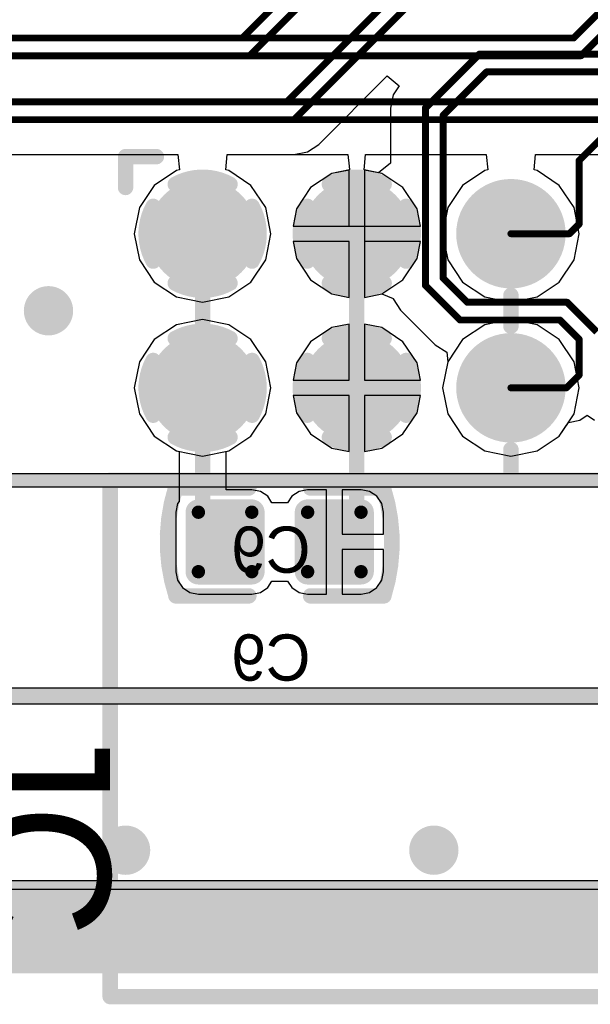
# Model space of a CAD drawing. Header units: millimetres. Extents: x 1.4 to 10.4, y 0 to 10.9.
# Tile 97 of 177: x 6.581 to 6.951, y 1.825 to 2.464. Entities that reach past the tile are written whole.
import ezdxf

# ---------------------------------------------------------------- set-up
doc = ezdxf.new("R2010")
doc.units = ezdxf.units.MM
doc.header["$MEASUREMENT"] = 0
for name, color, linetype in [('BottomLayer', 5, 'Continuous'), ('BottomOverlay', 54, 'Continuous'), ('BottomPaste', 16, 'Continuous'), ('BottomSolder', 6, 'Continuous'), ('DrillDrawing', 1, 'Continuous'), ('DrillGuide', 244, 'Continuous'), ('InternalPlane1', 76, 'Continuous'), ('InternalPlane2', 16, 'Continuous'), ('KeepOutLayer', 6, 'Continuous'), ('Mechanical1', 6, 'Continuous'), ('Mechanical2', 216, 'Continuous'), ('Mechanical32', 56, 'Continuous'), ('MultiLayer', 9, 'Continuous'), ('TopLayer', 1, 'Continuous'), ('TopOverlay', 2, 'Continuous'), ('TopSolder', 216, 'Continuous')]:
    doc.layers.add(name, color=color, linetype=linetype)

msp = doc.modelspace()

# ---------------------------------------------------------------- linework, layer by layer
at = {"layer": 'BottomLayer'}
for p, q in [((6.7753, 2.38296), (6.81972, 2.42737)), ((6.81972, 2.42737), (6.82745, 2.42103)), ((6.82354, 2.41518), (6.82181, 2.4065)), ((6.82745, 2.42103), (6.82354, 2.41518)), ((6.82181, 2.4065), (6.82181, 2.4065)), ((6.82181, 2.4065), (6.82181, 2.37085)), ((6.75926, 2.37631), (6.76794, 2.37804)), ((6.76794, 2.37804), (6.7753, 2.38296)), ((6.32969, 2.37631), (6.68401, 2.37631)), ((6.68401, 2.37631), (6.68499, 2.36636)), ((6.71501, 2.36636), (6.71599, 2.37631)), ((6.71599, 2.37631), (6.75926, 2.37631)), ((6.75926, 2.37631), (6.75926, 2.37631)), ((6.82181, 2.37085), (6.81408, 2.36451)), ((6.68303, 2.36597), (6.66864, 2.35636)), ((6.68499, 2.36636), (6.68303, 2.36597)), ((6.71697, 2.36597), (6.71501, 2.36636)), ((6.73136, 2.35636), (6.71697, 2.36597)), ((6.78381, 2.36409), (6.77008, 2.35492)), ((6.795, 2.36631), (6.78381, 2.36409)), ((6.795, 2.33), (6.795, 2.36631)), ((6.81408, 2.36451), (6.805, 2.36631)), ((6.805, 2.36631), (6.805, 2.325)), ((6.66864, 2.35636), (6.65903, 2.34197)), ((6.74097, 2.34197), (6.73136, 2.35636)), ((6.77008, 2.35492), (6.76091, 2.34119)), ((6.65903, 2.34197), (6.65565, 2.325)), ((6.74435, 2.325), (6.74097, 2.34197)), ((6.76091, 2.34119), (6.75869, 2.33)), ((6.75869, 2.33), (6.795, 2.33)), ((6.65565, 2.325), (6.65903, 2.30803)), ((6.74097, 2.30803), (6.74435, 2.325)), ((6.795, 2.32), (6.75869, 2.32)), ((6.75869, 2.32), (6.76091, 2.30881)), ((6.795, 2.28369), (6.795, 2.32)), ((6.805, 2.325), (6.805, 2.28369)), ((6.65903, 2.30803), (6.66864, 2.29364)), ((6.73136, 2.29364), (6.74097, 2.30803)), ((6.76091, 2.30881), (6.77008, 2.29508)), ((6.66864, 2.29364), (6.68303, 2.28403)), ((6.71697, 2.28403), (6.73136, 2.29364)), ((6.77008, 2.29508), (6.78381, 2.28591)), ((6.68303, 2.28403), (6.7, 2.28065)), ((6.7, 2.28065), (6.71697, 2.28403)), ((6.78381, 2.28591), (6.795, 2.28369)), ((6.805, 2.28369), (6.81619, 2.28591)), ((6.81619, 2.28591), (6.82353, 2.28287)), ((6.82353, 2.28287), (6.82354, 2.28282)), ((6.82354, 2.28282), (6.82846, 2.27546)), ((6.82846, 2.27546), (6.85096, 2.25296)), ((6.7, 2.26935), (6.68303, 2.26597)), ((6.71697, 2.26597), (6.7, 2.26935)), ((6.68303, 2.26597), (6.66864, 2.25636)), ((6.73136, 2.25636), (6.71697, 2.26597)), ((6.78381, 2.26409), (6.77008, 2.25492)), ((6.795, 2.26631), (6.78381, 2.26409)), ((6.795, 2.23), (6.795, 2.26631)), ((6.81619, 2.26409), (6.805, 2.26631)), ((6.805, 2.26631), (6.805, 2.23)), ((6.82992, 2.25492), (6.81619, 2.26409)), ((6.66864, 2.25636), (6.65903, 2.24197)), ((6.74097, 2.24197), (6.73136, 2.25636)), ((6.77008, 2.25492), (6.76091, 2.24119)), ((6.83909, 2.24119), (6.82992, 2.25492)), ((6.85096, 2.25296), (6.85832, 2.24804)), ((6.85832, 2.24804), (6.85832, 2.24804)), ((6.85832, 2.24804), (6.85832, 2.24804)), ((6.85832, 2.24804), (6.85903, 2.24197)), ((6.65903, 2.24197), (6.65565, 2.225)), ((6.74435, 2.225), (6.74097, 2.24197)), ((6.76091, 2.24119), (6.75869, 2.23)), ((6.84131, 2.23), (6.83909, 2.24119)), ((6.85903, 2.24197), (6.85565, 2.225)), ((6.85903, 2.24197), (6.85903, 2.24197)), ((6.85903, 2.24197), (6.85903, 2.24197)), ((6.75869, 2.23), (6.795, 2.23)), ((6.805, 2.23), (6.84131, 2.23)), ((6.65565, 2.225), (6.65903, 2.20803)), ((6.74097, 2.20803), (6.74435, 2.225)), ((6.85565, 2.225), (6.85903, 2.20803)), ((6.795, 2.22), (6.75869, 2.22)), ((6.75869, 2.22), (6.76091, 2.20881)), ((6.795, 2.18369), (6.795, 2.22)), ((6.84131, 2.22), (6.805, 2.22)), ((6.805, 2.22), (6.805, 2.18369)), ((6.83909, 2.20881), (6.84131, 2.22)), ((6.65903, 2.20803), (6.66864, 2.19364)), ((6.73136, 2.19364), (6.74097, 2.20803)), ((6.76091, 2.20881), (6.77008, 2.19508)), ((6.82992, 2.19508), (6.83909, 2.20881)), ((6.85903, 2.20803), (6.86864, 2.19364)), ((6.94468, 2.20404), (6.9495, 2.20726)), ((6.9495, 2.20726), (6.95432, 2.20404)), ((6.93136, 2.19364), (6.93733, 2.20258)), ((6.93733, 2.20258), (6.94468, 2.20404)), ((6.66864, 2.19364), (6.68303, 2.18403)), ((6.71697, 2.18403), (6.73136, 2.19364)), ((6.77008, 2.19508), (6.78381, 2.18591)), ((6.81619, 2.18591), (6.82992, 2.19508)), ((6.86864, 2.19364), (6.88303, 2.18403)), ((6.91697, 2.18403), (6.93136, 2.19364)), ((6.78381, 2.18591), (6.795, 2.18369)), ((6.805, 2.18369), (6.81619, 2.18591)), ((6.68303, 2.18403), (6.68471, 2.18369)), ((6.68471, 2.18369), (6.68471, 2.15132)), ((6.71529, 2.18369), (6.71697, 2.18403)), ((6.71529, 2.1589), (6.71529, 2.18369)), ((6.88303, 2.18403), (6.9, 2.18065)), ((6.9, 2.18065), (6.91697, 2.18403)), ((6.73189, 2.1589), (6.71529, 2.1589)), ((6.73748, 2.15779), (6.73189, 2.1589)), ((6.74222, 2.15462), (6.73748, 2.15779)), ((6.745, 2.15047), (6.74222, 2.15462)), ((6.75778, 2.15462), (6.755, 2.15047)), ((6.76252, 2.15779), (6.75778, 2.15462)), ((6.76811, 2.1589), (6.76252, 2.15779)), ((6.78043, 2.1589), (6.76811, 2.1589)), ((6.78043, 2.125), (6.78043, 2.1589)), ((6.80276, 2.1589), (6.79043, 2.1589)), ((6.79043, 2.1589), (6.79043, 2.13)), ((6.80835, 2.15779), (6.80276, 2.1589)), ((6.81309, 2.15462), (6.80835, 2.15779)), ((6.81626, 2.14988), (6.81309, 2.15462)), ((6.68374, 2.14988), (6.68263, 2.14429)), ((6.68471, 2.15132), (6.68374, 2.14988)), ((6.755, 2.15047), (6.745, 2.15047)), ((6.81737, 2.14429), (6.81626, 2.14988)), ((6.68263, 2.14429), (6.68263, 2.10571)), ((6.81737, 2.13), (6.81737, 2.14429)), ((6.79043, 2.13), (6.81737, 2.13)), ((6.78043, 2.0911), (6.78043, 2.125)), ((6.81737, 2.12), (6.79043, 2.12)), ((6.79043, 2.12), (6.79043, 2.0911)), ((6.81737, 2.10571), (6.81737, 2.12)), ((6.68263, 2.10571), (6.68374, 2.10012)), ((6.81626, 2.10012), (6.81737, 2.10571)), ((6.68374, 2.10012), (6.68691, 2.09538)), ((6.74222, 2.09538), (6.745, 2.09953)), ((6.745, 2.09953), (6.755, 2.09953)), ((6.755, 2.09953), (6.75778, 2.09538)), ((6.81309, 2.09538), (6.81626, 2.10012)), ((6.68691, 2.09538), (6.69165, 2.09221)), ((6.69165, 2.09221), (6.69724, 2.0911)), ((6.69724, 2.0911), (6.73189, 2.0911)), ((6.73189, 2.0911), (6.73748, 2.09221)), ((6.73748, 2.09221), (6.74222, 2.09538)), ((6.75778, 2.09538), (6.76252, 2.09221)), ((6.76252, 2.09221), (6.76811, 2.0911)), ((6.76811, 2.0911), (6.78043, 2.0911)), ((6.79043, 2.0911), (6.80276, 2.0911)), ((6.80276, 2.0911), (6.80835, 2.09221)), ((6.80835, 2.09221), (6.81309, 2.09538)), ((9.97559, 1.89941), (3.02441, 1.89941))]:
    msp.add_line(p, q, dxfattribs=at)
for points, const_width in [([(6.72574, 2.452), (6.80574, 2.532)], 0.0045), ([(6.7305, 2.4405), (6.8105, 2.5205)], 0.0045), ([(6.7545, 2.4105), (6.835, 2.491)], 0.0045), ([(6.75926, 2.399), (6.83976, 2.4795)], 0.0045), ([(6.035, 2.452), (6.72574, 2.452)], 0.0045), ([(6.03976, 2.4405), (6.7305, 2.4405)], 0.0045), ([(6.8445, 2.4065), (6.8795, 2.4415)], 0.0045), ([(6.8795, 2.4415), (7.31576, 2.4415)], 0.0045), ([(6.856, 2.40174), (6.88426, 2.43)], 0.0045), ([(6.88426, 2.43), (7.311, 2.43)], 0.0045), ([(6.0835, 2.4105), (6.7545, 2.4105)], 0.0045), ([(6.8445, 2.2915), (6.8445, 2.4065)], 0.0045), ([(6.856, 2.29626), (6.856, 2.40174)], 0.0045), ([(6.94425, 2.37251), (6.97324, 2.4015)], 0.0045), ([(6.08826, 2.399), (6.75926, 2.399)], 0.0045), ([(6.94425, 2.33125), (6.94425, 2.37251)], 0.0045), ([(6.938, 2.325), (6.94425, 2.33125)], 0.0045), ([(6.9, 2.325), (6.938, 2.325)], 0.0045), ([(6.8445, 2.2915), (6.867, 2.269)], 0.0045), ([(6.856, 2.29626), (6.87176, 2.2805)], 0.0045), ([(6.87176, 2.2805), (6.9365, 2.2805)], 0.0045), ([(6.9365, 2.2805), (6.95575, 2.26125)], 0.0045), ([(6.867, 2.269), (6.93174, 2.269)], 0.0045), ([(6.93174, 2.269), (6.94425, 2.25649)], 0.0045), ([(6.94425, 2.23325), (6.94425, 2.25649)], 0.0045), ([(6.7, 2.13957), (6.7, 2.225)], 0.01), ([(6.8, 2.13957), (6.8, 2.225)], 0.01), ([(6.936, 2.225), (6.94425, 2.23325)], 0.0045), ([(6.9, 2.225), (6.936, 2.225)], 0.0045), ([(6.7, 2.13957), (6.71457, 2.125)], 0.01), ([(6.78543, 2.125), (6.8, 2.13957)], 0.01)]:
    msp.add_lwpolyline(points, dxfattribs=dict(at, const_width=const_width))
for points, const_width in [([(6.72461, 2.452, 1), (6.72686, 2.452, 1)], 0.00225), ([(6.72461, 2.452, 1), (6.72686, 2.452, 1)], 0.00225), ([(6.72938, 2.4405, 1), (6.73163, 2.4405, 1)], 0.00225), ([(6.72938, 2.4405, 1), (6.73163, 2.4405, 1)], 0.00225), ([(6.87838, 2.4415, 1), (6.88063, 2.4415, 1)], 0.00225), ([(6.87838, 2.4415, 1), (6.88063, 2.4415, 1)], 0.00225), ([(6.88314, 2.43, 1), (6.88539, 2.43, 1)], 0.00225), ([(6.88314, 2.43, 1), (6.88539, 2.43, 1)], 0.00225), ([(6.75338, 2.4105, 1), (6.75563, 2.4105, 1)], 0.00225), ([(6.75338, 2.4105, 1), (6.75563, 2.4105, 1)], 0.00225), ([(6.84337, 2.4065, 1), (6.84563, 2.4065, 1)], 0.00225), ([(6.84337, 2.4065, 1), (6.84563, 2.4065, 1)], 0.00225), ([(6.85487, 2.40174, 1), (6.85712, 2.40174, 1)], 0.00225), ([(6.85487, 2.40174, 1), (6.85712, 2.40174, 1)], 0.00225), ([(6.75814, 2.399, 1), (6.76039, 2.399, 1)], 0.00225), ([(6.75814, 2.399, 1), (6.76039, 2.399, 1)], 0.00225), ([(6.94313, 2.37251, 1), (6.94538, 2.37251, 1)], 0.00225), ([(6.94313, 2.37251, 1), (6.94538, 2.37251, 1)], 0.00225), ([(6.68425, 2.325, 1), (6.71575, 2.325, 1)], 0.0315), ([(6.78425, 2.325, 1), (6.81575, 2.325, 1)], 0.0315), ([(6.88425, 2.325, 1), (6.91575, 2.325, 1)], 0.0315), ([(6.94313, 2.33125, 1), (6.94538, 2.33125, 1)], 0.00225), ([(6.94313, 2.33125, 1), (6.94538, 2.33125, 1)], 0.00225), ([(6.89888, 2.325, 1), (6.90113, 2.325, 1)], 0.00225), ([(6.93687, 2.325, 1), (6.93912, 2.325, 1)], 0.00225), ([(6.93687, 2.325, 1), (6.93912, 2.325, 1)], 0.00225), ([(6.84337, 2.2915, 1), (6.84563, 2.2915, 1)], 0.00225), ([(6.84337, 2.2915, 1), (6.84563, 2.2915, 1)], 0.00225), ([(6.85487, 2.29626, 1), (6.85712, 2.29626, 1)], 0.00225), ([(6.85487, 2.29626, 1), (6.85712, 2.29626, 1)], 0.00225), ([(6.594, 2.275, 1), (6.606, 2.275, 1)], 0.012), ([(6.87064, 2.2805, 1), (6.87289, 2.2805, 1)], 0.00225), ([(6.87064, 2.2805, 1), (6.87289, 2.2805, 1)], 0.00225), ([(6.93537, 2.2805, 1), (6.93762, 2.2805, 1)], 0.00225), ([(6.93537, 2.2805, 1), (6.93762, 2.2805, 1)], 0.00225), ([(6.86587, 2.269, 1), (6.86813, 2.269, 1)], 0.00225), ([(6.86587, 2.269, 1), (6.86813, 2.269, 1)], 0.00225), ([(6.93061, 2.269, 1), (6.93286, 2.269, 1)], 0.00225), ([(6.93061, 2.269, 1), (6.93286, 2.269, 1)], 0.00225), ([(6.68425, 2.225, 1), (6.71575, 2.225, 1)], 0.0315), ([(6.78425, 2.225, 1), (6.81575, 2.225, 1)], 0.0315), ([(6.88425, 2.225, 1), (6.91575, 2.225, 1)], 0.0315), ([(6.94313, 2.25649, 1), (6.94538, 2.25649, 1)], 0.00225), ([(6.94313, 2.25649, 1), (6.94538, 2.25649, 1)], 0.00225), ([(6.6975, 2.225, 1), (6.7025, 2.225, 1)], 0.005), ([(6.7975, 2.225, 1), (6.8025, 2.225, 1)], 0.005), ([(6.94313, 2.23325, 1), (6.94538, 2.23325, 1)], 0.00225), ([(6.94313, 2.23325, 1), (6.94538, 2.23325, 1)], 0.00225), ([(6.89888, 2.225, 1), (6.90113, 2.225, 1)], 0.00225), ([(6.93487, 2.225, 1), (6.93712, 2.225, 1)], 0.00225), ([(6.93487, 2.225, 1), (6.93712, 2.225, 1)], 0.00225), ([(6.69508, 2.14429, 1), (6.69941, 2.14429, 1)], 0.00433), ([(6.72972, 2.14429, 1), (6.73405, 2.14429, 1)], 0.00433), ([(6.76594, 2.14429, 1), (6.77028, 2.14429, 1)], 0.00433), ([(6.80059, 2.14429, 1), (6.80492, 2.14429, 1)], 0.00433), ([(6.6975, 2.13957, 1), (6.7025, 2.13957, 1)], 0.005), ([(6.6975, 2.13957, 1), (6.7025, 2.13957, 1)], 0.005), ([(6.7975, 2.13957, 1), (6.8025, 2.13957, 1)], 0.005), ([(6.7975, 2.13957, 1), (6.8025, 2.13957, 1)], 0.005), ([(6.71207, 2.125, 1), (6.71707, 2.125, 1)], 0.005), ([(6.78293, 2.125, 1), (6.78793, 2.125, 1)], 0.005), ([(6.69508, 2.10571, 1), (6.69941, 2.10571, 1)], 0.00433), ([(6.72972, 2.10571, 1), (6.73405, 2.10571, 1)], 0.00433), ([(6.76594, 2.10571, 1), (6.77028, 2.10571, 1)], 0.00433), ([(6.80059, 2.10571, 1), (6.80492, 2.10571, 1)], 0.00433), ([(6.644, 1.925, 1), (6.656, 1.925, 1)], 0.012), ([(6.844, 1.925, 1), (6.856, 1.925, 1)], 0.012)]:
    msp.add_lwpolyline(points, format="xyb", close=True, dxfattribs=dict(at, const_width=const_width))
for points in [[(6.69724, 2.10138), (6.73189, 2.10138), (6.69724, 2.14862), (6.73189, 2.14862)], [(6.76811, 2.10138), (6.80276, 2.10138), (6.76811, 2.14862), (6.80276, 2.14862)], [(6.69291, 2.10571), (6.73622, 2.10571), (6.69291, 2.14429), (6.73622, 2.14429)], [(6.76378, 2.10571), (6.80709, 2.10571), (6.76378, 2.14429), (6.80709, 2.14429)]]:
    msp.add_solid(points, dxfattribs=at)
at = {"layer": 'BottomOverlay', "const_width": 0.01}
for points in [[(6.68267, 2.09024, -0.154963), (6.68239, 2.15985)], [(6.81733, 2.15976, -0.154963), (6.8176, 2.09015)]]:
    msp.add_lwpolyline(points, format="xyb", dxfattribs=at)
for points in [[(6.68239, 2.16), (6.73, 2.16)], [(6.77, 2.16), (6.81733, 2.16)], [(6.68267, 2.09), (6.73, 2.09)], [(6.77, 2.09), (6.8176, 2.09)]]:
    msp.add_lwpolyline(points, dxfattribs=at)
at = {"layer": 'BottomOverlay', "const_width": 0.005}
for points in [[(6.67989, 2.16, 1), (6.68489, 2.16, 1)], [(6.67989, 2.15985, 1), (6.68489, 2.15985, 1)], [(6.7275, 2.16, 1), (6.7325, 2.16, 1)], [(6.7675, 2.16, 1), (6.7725, 2.16, 1)], [(6.81483, 2.16, 1), (6.81983, 2.16, 1)], [(6.81483, 2.15976, 1), (6.81983, 2.15976, 1)], [(6.68017, 2.09024, 1), (6.68517, 2.09024, 1)], [(6.68017, 2.09, 1), (6.68517, 2.09, 1)], [(6.7275, 2.09, 1), (6.7325, 2.09, 1)], [(6.7675, 2.09, 1), (6.7725, 2.09, 1)], [(6.8151, 2.09015, 1), (6.8201, 2.09015, 1)], [(6.8151, 2.09, 1), (6.8201, 2.09, 1)]]:
    msp.add_lwpolyline(points, format="xyb", close=True, dxfattribs=at)
at = {"layer": 'BottomPaste', "const_width": 0.00433}
for points in [[(6.69508, 2.14429, 1), (6.69941, 2.14429, 1)], [(6.72972, 2.14429, 1), (6.73405, 2.14429, 1)], [(6.76594, 2.14429, 1), (6.77028, 2.14429, 1)], [(6.80059, 2.14429, 1), (6.80492, 2.14429, 1)], [(6.69508, 2.10571, 1), (6.69941, 2.10571, 1)], [(6.72972, 2.10571, 1), (6.73405, 2.10571, 1)], [(6.76594, 2.10571, 1), (6.77028, 2.10571, 1)], [(6.80059, 2.10571, 1), (6.80492, 2.10571, 1)]]:
    msp.add_lwpolyline(points, format="xyb", close=True, dxfattribs=at)
at = {"layer": 'BottomPaste'}
for points in [[(6.69724, 2.10138), (6.73189, 2.10138), (6.69724, 2.14862), (6.73189, 2.14862)], [(6.76811, 2.10138), (6.80276, 2.10138), (6.76811, 2.14862), (6.80276, 2.14862)], [(6.69291, 2.10571), (6.73622, 2.10571), (6.69291, 2.14429), (6.73622, 2.14429)], [(6.76378, 2.10571), (6.80709, 2.10571), (6.76378, 2.14429), (6.80709, 2.14429)]]:
    msp.add_solid(points, dxfattribs=at)
at = {"layer": 'BottomSolder'}
for points, const_width in [([(6.68225, 2.325, 1), (6.71775, 2.325, 1)], 0.0355), ([(6.78225, 2.325, 1), (6.81775, 2.325, 1)], 0.0355), ([(6.88225, 2.325, 1), (6.91775, 2.325, 1)], 0.0355), ([(6.68225, 2.225, 1), (6.71775, 2.225, 1)], 0.0355), ([(6.78225, 2.225, 1), (6.81775, 2.225, 1)], 0.0355), ([(6.88225, 2.225, 1), (6.91775, 2.225, 1)], 0.0355), ([(6.69308, 2.14429, 1), (6.70141, 2.14429, 1)], 0.00833), ([(6.72772, 2.14429, 1), (6.73605, 2.14429, 1)], 0.00833), ([(6.76394, 2.14429, 1), (6.77228, 2.14429, 1)], 0.00833), ([(6.79859, 2.14429, 1), (6.80692, 2.14429, 1)], 0.00833), ([(6.69308, 2.10571, 1), (6.70141, 2.10571, 1)], 0.00833), ([(6.72772, 2.10571, 1), (6.73605, 2.10571, 1)], 0.00833), ([(6.76394, 2.10571, 1), (6.77228, 2.10571, 1)], 0.00833), ([(6.79859, 2.10571, 1), (6.80692, 2.10571, 1)], 0.00833)]:
    msp.add_lwpolyline(points, format="xyb", close=True, dxfattribs=dict(at, const_width=const_width))
for points in [[(6.69724, 2.09738), (6.73189, 2.09738), (6.69724, 2.15262), (6.73189, 2.15262)], [(6.76811, 2.09738), (6.80276, 2.09738), (6.76811, 2.15262), (6.80276, 2.15262)], [(6.68891, 2.10571), (6.74022, 2.10571), (6.68891, 2.14429), (6.74022, 2.14429)], [(6.75978, 2.10571), (6.81109, 2.10571), (6.75978, 2.14429), (6.81109, 2.14429)]]:
    msp.add_solid(points, dxfattribs=at)
at = {"layer": 'DrillDrawing', "const_width": 0.006}
for points in [[(6.597, 2.275, 1), (6.603, 2.275, 1)], [(6.647, 1.925, 1), (6.653, 1.925, 1)], [(6.847, 1.925, 1), (6.853, 1.925, 1)]]:
    msp.add_lwpolyline(points, format="xyb", close=True, dxfattribs=at)
at = {"layer": 'DrillGuide', "const_width": 0.006}
for points in [[(6.597, 2.275, 1), (6.603, 2.275, 1)], [(6.647, 1.925, 1), (6.653, 1.925, 1)], [(6.847, 1.925, 1), (6.853, 1.925, 1)]]:
    msp.add_lwpolyline(points, format="xyb", close=True, dxfattribs=at)
at = {"layer": 'InternalPlane1'}
msp.add_line((9.96991, 1.90509), (3.03009, 1.90509), dxfattribs=at)
at = {"layer": 'InternalPlane1', "const_width": 0.01}
for points in [[(6.78223, 2.35706, -0.258618), (6.81777, 2.35706)], [(6.76794, 2.30723, -0.258618), (6.76794, 2.34277)], [(6.83206, 2.34277, -0.258618), (6.83206, 2.30723)], [(6.81777, 2.29294, -0.258618), (6.78223, 2.29294)], [(6.78223, 2.25706, -0.258618), (6.81777, 2.25706)], [(6.76794, 2.20723, -0.258618), (6.76794, 2.24277)], [(6.83206, 2.24277, -0.258618), (6.83206, 2.20723)], [(6.81777, 2.19294, -0.258618), (6.78223, 2.19294)]]:
    msp.add_lwpolyline(points, format="xyb", dxfattribs=at)
at = {"layer": 'InternalPlane1'}
for points, const_width in [([(6.77973, 2.35706, 1), (6.78473, 2.35706, 1)], 0.005), ([(6.81527, 2.35706, 1), (6.82027, 2.35706, 1)], 0.005), ([(6.68417, 2.325, 1), (6.71583, 2.325, 1)], 0.03165), ([(6.88417, 2.325, 1), (6.91583, 2.325, 1)], 0.03165), ([(6.76544, 2.34277, 1), (6.77044, 2.34277, 1)], 0.005), ([(6.82956, 2.34277, 1), (6.83456, 2.34277, 1)], 0.005), ([(6.76544, 2.30723, 1), (6.77044, 2.30723, 1)], 0.005), ([(6.82956, 2.30723, 1), (6.83456, 2.30723, 1)], 0.005), ([(6.77973, 2.29294, 1), (6.78473, 2.29294, 1)], 0.005), ([(6.81527, 2.29294, 1), (6.82027, 2.29294, 1)], 0.005), ([(6.77973, 2.25706, 1), (6.78473, 2.25706, 1)], 0.005), ([(6.81527, 2.25706, 1), (6.82027, 2.25706, 1)], 0.005), ([(6.68417, 2.225, 1), (6.71583, 2.225, 1)], 0.03165), ([(6.88417, 2.225, 1), (6.91583, 2.225, 1)], 0.03165), ([(6.76544, 2.24277, 1), (6.77044, 2.24277, 1)], 0.005), ([(6.82956, 2.24277, 1), (6.83456, 2.24277, 1)], 0.005), ([(6.76544, 2.20723, 1), (6.77044, 2.20723, 1)], 0.005), ([(6.82956, 2.20723, 1), (6.83456, 2.20723, 1)], 0.005), ([(6.77973, 2.19294, 1), (6.78473, 2.19294, 1)], 0.005), ([(6.81527, 2.19294, 1), (6.82027, 2.19294, 1)], 0.005)]:
    msp.add_lwpolyline(points, format="xyb", close=True, dxfattribs=dict(at, const_width=const_width))
at = {"layer": 'InternalPlane1', "const_width": 0.06}
msp.add_lwpolyline([(3, 1.875), (10, 1.875)], dxfattribs=at)
at = {"layer": 'InternalPlane2'}
for p, q in [((9.02827, 2.16917), (5.77173, 2.16917)), ((5.77, 2.16083), (9.03, 2.16083)), ((9.17789, 2.0301), (5.55211, 2.0301)), ((5.55, 2.0199), (9.18, 2.0199)), ((9.96991, 1.90509), (3.9451, 1.90509))]:
    msp.add_line(p, q, dxfattribs=at)
at = {"layer": 'InternalPlane2', "const_width": 0.01}
for points in [[(6.68223, 2.35706, -0.258618), (6.71777, 2.35706)], [(6.66794, 2.30723, -0.258618), (6.66794, 2.34277)], [(6.73206, 2.34277, -0.258618), (6.73206, 2.30723)], [(6.71777, 2.29294, -0.258618), (6.68223, 2.29294)], [(6.68223, 2.25706, -0.258618), (6.71777, 2.25706)], [(6.66794, 2.20723, -0.258618), (6.66794, 2.24277)], [(6.73206, 2.24277, -0.258618), (6.73206, 2.20723)], [(6.71777, 2.19294, -0.258618), (6.68223, 2.19294)]]:
    msp.add_lwpolyline(points, format="xyb", dxfattribs=at)
at = {"layer": 'InternalPlane2'}
for points, const_width in [([(6.67973, 2.35706, 1), (6.68473, 2.35706, 1)], 0.005), ([(6.71527, 2.35706, 1), (6.72027, 2.35706, 1)], 0.005), ([(6.78417, 2.325, 1), (6.81583, 2.325, 1)], 0.03165), ([(6.88417, 2.325, 1), (6.91583, 2.325, 1)], 0.03165), ([(6.66544, 2.34277, 1), (6.67044, 2.34277, 1)], 0.005), ([(6.72956, 2.34277, 1), (6.73456, 2.34277, 1)], 0.005), ([(6.66544, 2.30723, 1), (6.67044, 2.30723, 1)], 0.005), ([(6.72956, 2.30723, 1), (6.73456, 2.30723, 1)], 0.005), ([(6.67973, 2.29294, 1), (6.68473, 2.29294, 1)], 0.005), ([(6.71527, 2.29294, 1), (6.72027, 2.29294, 1)], 0.005), ([(6.592, 2.275, 1), (6.608, 2.275, 1)], 0.016), ([(6.67973, 2.25706, 1), (6.68473, 2.25706, 1)], 0.005), ([(6.71527, 2.25706, 1), (6.72027, 2.25706, 1)], 0.005), ([(6.78417, 2.225, 1), (6.81583, 2.225, 1)], 0.03165), ([(6.88417, 2.225, 1), (6.91583, 2.225, 1)], 0.03165), ([(6.66544, 2.24277, 1), (6.67044, 2.24277, 1)], 0.005), ([(6.72956, 2.24277, 1), (6.73456, 2.24277, 1)], 0.005), ([(6.66544, 2.20723, 1), (6.67044, 2.20723, 1)], 0.005), ([(6.72956, 2.20723, 1), (6.73456, 2.20723, 1)], 0.005), ([(6.67973, 2.19294, 1), (6.68473, 2.19294, 1)], 0.005), ([(6.71527, 2.19294, 1), (6.72027, 2.19294, 1)], 0.005), ([(6.642, 1.925, 1), (6.658, 1.925, 1)], 0.016), ([(6.842, 1.925, 1), (6.858, 1.925, 1)], 0.016)]:
    msp.add_lwpolyline(points, format="xyb", close=True, dxfattribs=dict(at, const_width=const_width))
for points, const_width in [([(5.77, 2.165), (9.03, 2.165)], 0.00819), ([(5.55, 2.025), (9.18, 2.025)], 0.01), ([(3, 1.875), (10, 1.875)], 0.06)]:
    msp.add_lwpolyline(points, dxfattribs=dict(at, const_width=const_width))
at = {"layer": 'KeepOutLayer', "const_width": 0.00787}
msp.add_lwpolyline([(3, 1.875), (10, 1.875)], dxfattribs=at)
at = {"layer": 'Mechanical1', "const_width": 0.00819}
msp.add_lwpolyline([(3, 1.875), (10, 1.875)], dxfattribs=at)
at = {"layer": 'Mechanical2', "const_width": 0.00819}
msp.add_lwpolyline([(3, 1.875), (10, 1.875)], dxfattribs=at)
at = {"layer": 'MultiLayer', "const_width": 0.012}
for points in [[(6.594, 2.275, 1), (6.606, 2.275, 1)], [(6.644, 1.925, 1), (6.656, 1.925, 1)], [(6.844, 1.925, 1), (6.856, 1.925, 1)]]:
    msp.add_lwpolyline(points, format="xyb", close=True, dxfattribs=at)
at = {"layer": 'TopLayer'}
for p, q in [((6.32969, 2.37631), (6.68401, 2.37631)), ((6.68401, 2.37631), (6.68499, 2.36636)), ((6.71501, 2.36636), (6.71599, 2.37631)), ((6.71599, 2.37631), (6.79426, 2.37631)), ((6.79426, 2.37631), (6.795, 2.3688)), ((6.805, 2.3688), (6.80574, 2.37631)), ((6.80574, 2.37631), (6.88401, 2.37631)), ((6.88401, 2.37631), (6.88499, 2.36636)), ((6.91501, 2.36636), (6.91599, 2.37631)), ((6.91599, 2.37631), (6.96226, 2.37631)), ((6.68303, 2.36597), (6.66864, 2.35636)), ((6.68499, 2.36636), (6.68303, 2.36597)), ((6.71697, 2.36597), (6.71501, 2.36636)), ((6.73136, 2.35636), (6.71697, 2.36597)), ((6.78381, 2.36409), (6.77008, 2.35492)), ((6.79524, 2.36636), (6.78381, 2.36409)), ((6.795, 2.3688), (6.795, 2.3688)), ((6.795, 2.3688), (6.79524, 2.36636)), ((6.80476, 2.36636), (6.805, 2.3688)), ((6.81619, 2.36409), (6.80476, 2.36636)), ((6.805, 2.3688), (6.805, 2.3688)), ((6.82992, 2.35492), (6.81619, 2.36409)), ((6.88303, 2.36597), (6.86864, 2.35636)), ((6.88499, 2.36636), (6.88303, 2.36597)), ((6.91697, 2.36597), (6.91501, 2.36636)), ((6.93136, 2.35636), (6.91697, 2.36597)), ((6.66864, 2.35636), (6.65903, 2.34197)), ((6.74097, 2.34197), (6.73136, 2.35636)), ((6.77008, 2.35492), (6.76091, 2.34119)), ((6.83909, 2.34119), (6.82992, 2.35492)), ((6.86864, 2.35636), (6.85903, 2.34197)), ((6.94097, 2.34197), (6.93136, 2.35636)), ((6.65903, 2.34197), (6.65565, 2.325)), ((6.74435, 2.325), (6.74097, 2.34197)), ((6.76091, 2.34119), (6.75869, 2.33)), ((6.84131, 2.33), (6.83909, 2.34119)), ((6.85903, 2.34197), (6.85565, 2.325)), ((6.94435, 2.325), (6.94097, 2.34197)), ((6.75869, 2.33), (6.84131, 2.33)), ((6.65565, 2.325), (6.65903, 2.30803)), ((6.74097, 2.30803), (6.74435, 2.325)), ((6.795, 2.32), (6.75869, 2.32)), ((6.75869, 2.32), (6.76091, 2.30881)), ((6.795, 2.28369), (6.795, 2.32)), ((6.84131, 2.32), (6.805, 2.32)), ((6.805, 2.32), (6.805, 2.28369)), ((6.83909, 2.30881), (6.84131, 2.32)), ((6.85565, 2.325), (6.85903, 2.30803)), ((6.94097, 2.30803), (6.94435, 2.325)), ((6.65903, 2.30803), (6.66864, 2.29364)), ((6.73136, 2.29364), (6.74097, 2.30803)), ((6.76091, 2.30881), (6.77008, 2.29508)), ((6.82992, 2.29508), (6.83909, 2.30881)), ((6.85903, 2.30803), (6.86864, 2.29364)), ((6.93136, 2.29364), (6.94097, 2.30803)), ((6.66864, 2.29364), (6.68303, 2.28403)), ((6.71697, 2.28403), (6.73136, 2.29364)), ((6.77008, 2.29508), (6.78381, 2.28591)), ((6.81619, 2.28591), (6.82992, 2.29508)), ((6.86864, 2.29364), (6.88303, 2.28403)), ((6.91697, 2.28403), (6.93136, 2.29364)), ((6.68303, 2.28403), (6.7, 2.28065)), ((6.7, 2.28065), (6.71697, 2.28403)), ((6.78381, 2.28591), (6.795, 2.28369)), ((6.805, 2.28369), (6.81619, 2.28591)), ((6.88303, 2.28403), (6.9, 2.28065)), ((6.9, 2.28065), (6.91697, 2.28403)), ((6.7, 2.26935), (6.68303, 2.26597)), ((6.71697, 2.26597), (6.7, 2.26935)), ((6.9, 2.26935), (6.88303, 2.26597)), ((6.91697, 2.26597), (6.9, 2.26935)), ((6.68303, 2.26597), (6.66864, 2.25636)), ((6.73136, 2.25636), (6.71697, 2.26597)), ((6.78381, 2.26409), (6.77008, 2.25492)), ((6.795, 2.26631), (6.78381, 2.26409)), ((6.795, 2.23), (6.795, 2.26631)), ((6.81619, 2.26409), (6.805, 2.26631)), ((6.805, 2.26631), (6.805, 2.23)), ((6.82992, 2.25492), (6.81619, 2.26409)), ((6.88303, 2.26597), (6.86864, 2.25636)), ((6.93136, 2.25636), (6.91697, 2.26597)), ((6.66864, 2.25636), (6.65903, 2.24197)), ((6.74097, 2.24197), (6.73136, 2.25636)), ((6.86864, 2.25636), (6.85903, 2.24197)), ((6.94097, 2.24197), (6.93136, 2.25636)), ((6.77008, 2.25492), (6.76091, 2.24119)), ((6.83909, 2.24119), (6.82992, 2.25492)), ((6.65903, 2.24197), (6.65565, 2.225)), ((6.74435, 2.225), (6.74097, 2.24197)), ((6.76091, 2.24119), (6.75869, 2.23)), ((6.84131, 2.23), (6.83909, 2.24119)), ((6.85903, 2.24197), (6.85565, 2.225)), ((6.94435, 2.225), (6.94097, 2.24197)), ((6.75869, 2.23), (6.795, 2.23)), ((6.805, 2.23), (6.84131, 2.23)), ((6.65565, 2.225), (6.65903, 2.20803)), ((6.74097, 2.20803), (6.74435, 2.225)), ((6.85565, 2.225), (6.85903, 2.20803)), ((6.94097, 2.20803), (6.94435, 2.225)), ((6.795, 2.22), (6.75869, 2.22)), ((6.75869, 2.22), (6.76091, 2.20881)), ((6.795, 2.18369), (6.795, 2.22)), ((6.84131, 2.22), (6.805, 2.22)), ((6.805, 2.22), (6.805, 2.18369)), ((6.83909, 2.20881), (6.84131, 2.22)), ((6.65903, 2.20803), (6.66864, 2.19364)), ((6.73136, 2.19364), (6.74097, 2.20803)), ((6.76091, 2.20881), (6.77008, 2.19508)), ((6.82992, 2.19508), (6.83909, 2.20881)), ((6.85903, 2.20803), (6.86864, 2.19364)), ((6.93136, 2.19364), (6.94097, 2.20803)), ((6.66864, 2.19364), (6.68303, 2.18403)), ((6.71697, 2.18403), (6.73136, 2.19364)), ((6.77008, 2.19508), (6.78381, 2.18591)), ((6.81619, 2.18591), (6.82992, 2.19508)), ((6.86864, 2.19364), (6.88303, 2.18403)), ((6.91697, 2.18403), (6.93136, 2.19364)), ((6.78381, 2.18591), (6.795, 2.18369)), ((6.805, 2.18369), (6.81619, 2.18591)), ((6.68303, 2.18403), (6.7, 2.18065)), ((6.7, 2.18065), (6.71697, 2.18403)), ((6.88303, 2.18403), (6.9, 2.18065)), ((6.9, 2.18065), (6.91697, 2.18403)), ((9.97559, 1.89941), (3.02441, 1.89941))]:
    msp.add_line(p, q, dxfattribs=at)
at = {"layer": 'TopLayer', "const_width": 0.0045}
for points in [[(6.94074, 2.452), (7.01974, 2.531)], [(6.9455, 2.4405), (7.0245, 2.5195)], [(6.22174, 2.452), (6.94074, 2.452)], [(6.2265, 2.4405), (6.9455, 2.4405)], [(6.2825, 2.4105), (6.9575, 2.4105)], [(6.28726, 2.399), (6.96226, 2.399)]]:
    msp.add_lwpolyline(points, dxfattribs=at)
at = {"layer": 'TopLayer'}
for points, const_width in [([(6.93961, 2.452, 1), (6.94186, 2.452, 1)], 0.00225), ([(6.93961, 2.452, 1), (6.94186, 2.452, 1)], 0.00225), ([(6.94437, 2.4405, 1), (6.94663, 2.4405, 1)], 0.00225), ([(6.94437, 2.4405, 1), (6.94663, 2.4405, 1)], 0.00225), ([(6.68425, 2.325, 1), (6.71575, 2.325, 1)], 0.0315), ([(6.78425, 2.325, 1), (6.81575, 2.325, 1)], 0.0315), ([(6.88425, 2.325, 1), (6.91575, 2.325, 1)], 0.0315), ([(6.594, 2.275, 1), (6.606, 2.275, 1)], 0.012), ([(6.68425, 2.225, 1), (6.71575, 2.225, 1)], 0.0315), ([(6.78425, 2.225, 1), (6.81575, 2.225, 1)], 0.0315), ([(6.88425, 2.225, 1), (6.91575, 2.225, 1)], 0.0315), ([(6.644, 1.925, 1), (6.656, 1.925, 1)], 0.012), ([(6.844, 1.925, 1), (6.856, 1.925, 1)], 0.012)]:
    msp.add_lwpolyline(points, format="xyb", close=True, dxfattribs=dict(at, const_width=const_width))
at = {"layer": 'TopOverlay', "const_width": 0.01}
for points in [[(6.65, 2.375), (6.67, 2.375)], [(6.65, 2.355), (6.65, 2.375)], [(6.7, 2.265), (6.7, 2.285)], [(6.8, 2.265), (6.8, 2.285)], [(6.9, 2.265), (6.9, 2.285)], [(6.7, 2.165), (6.7, 2.185)], [(6.8, 2.165), (6.8, 2.185)], [(6.9, 2.165), (6.9, 2.185)], [(6.64, 2.165), (7.26, 2.165)], [(6.64, 1.83), (6.64, 2.165)], [(6.64, 1.83), (7.26, 1.83)]]:
    msp.add_lwpolyline(points, dxfattribs=at)
at = {"layer": 'TopOverlay', "const_width": 0.005}
for points in [[(6.6475, 2.375, 1), (6.6525, 2.375, 1)], [(6.6475, 2.375, 1), (6.6525, 2.375, 1)], [(6.6675, 2.375, 1), (6.6725, 2.375, 1)], [(6.6475, 2.355, 1), (6.6525, 2.355, 1)], [(6.6975, 2.285, 1), (6.7025, 2.285, 1)], [(6.7975, 2.285, 1), (6.8025, 2.285, 1)], [(6.8975, 2.285, 1), (6.9025, 2.285, 1)], [(6.6975, 2.265, 1), (6.7025, 2.265, 1)], [(6.7975, 2.265, 1), (6.8025, 2.265, 1)], [(6.8975, 2.265, 1), (6.9025, 2.265, 1)], [(6.6975, 2.185, 1), (6.7025, 2.185, 1)], [(6.7975, 2.185, 1), (6.8025, 2.185, 1)], [(6.8975, 2.185, 1), (6.9025, 2.185, 1)], [(6.6375, 2.165, 1), (6.6425, 2.165, 1)], [(6.6375, 2.165, 1), (6.6425, 2.165, 1)], [(6.6975, 2.165, 1), (6.7025, 2.165, 1)], [(6.7975, 2.165, 1), (6.8025, 2.165, 1)], [(6.8975, 2.165, 1), (6.9025, 2.165, 1)], [(6.6375, 1.83, 1), (6.6425, 1.83, 1)], [(6.6375, 1.83, 1), (6.6425, 1.83, 1)]]:
    msp.add_lwpolyline(points, format="xyb", close=True, dxfattribs=at)
at = {"layer": 'TopSolder', "const_width": 0.0355}
for points in [[(6.68225, 2.325, 1), (6.71775, 2.325, 1)], [(6.78225, 2.325, 1), (6.81775, 2.325, 1)], [(6.88225, 2.325, 1), (6.91775, 2.325, 1)], [(6.68225, 2.225, 1), (6.71775, 2.225, 1)], [(6.78225, 2.225, 1), (6.81775, 2.225, 1)], [(6.88225, 2.225, 1), (6.91775, 2.225, 1)]]:
    msp.add_lwpolyline(points, format="xyb", close=True, dxfattribs=at)

# ---------------------------------------------------------------- texts
at = {"layer": 'BottomOverlay', "text_generation_flag": 2}
msp.add_text('C9', height=0.03, rotation=360, dxfattribs=at).set_placement((6.77, 2.035))
at = {"layer": 'Mechanical32', "text_generation_flag": 2}
msp.add_text('C9', height=0.03, rotation=360, dxfattribs=at).set_placement((6.77, 2.105))
at = {"layer": 'TopOverlay'}
msp.add_text('JC', height=0.09, rotation=270, dxfattribs=at).set_placement((6.55, 2.015))

doc.saveas('drawing.dxf')
